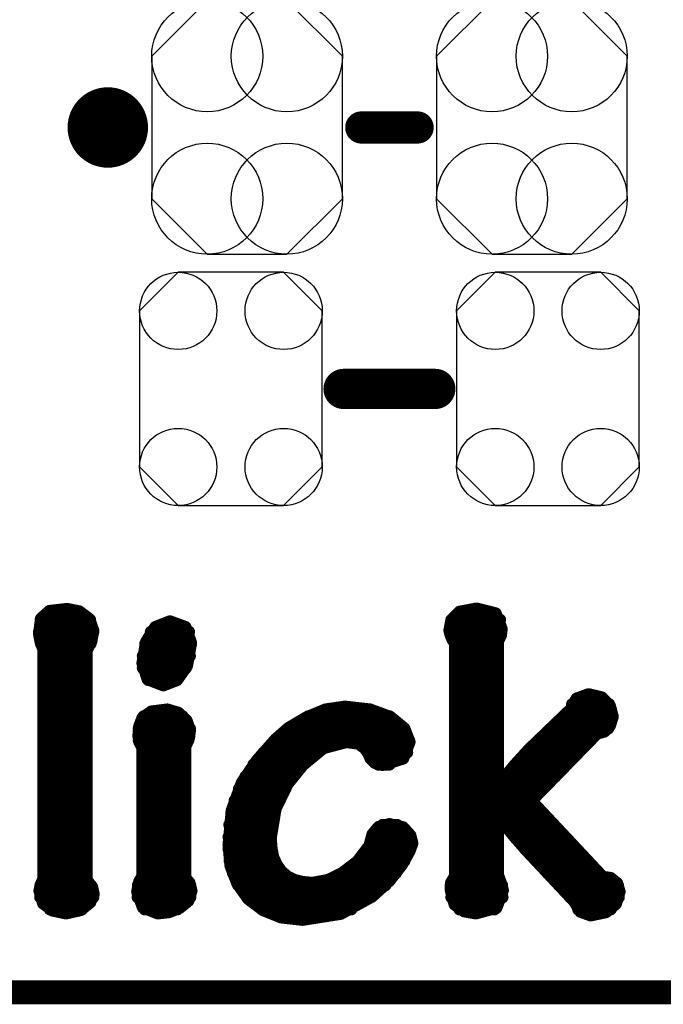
# Model space of a CAD drawing. Extents: x -0.07 to 0.95, y -0.15 to 2.1.
# Tile 3 of 19: x 0.55 to 0.71, y -0.15 to 0.09. Entities that reach past the tile are written whole.
import ezdxf

# ---------------------------------------------------------------- set-up
doc = ezdxf.new("R2010")
doc.units = 0
doc.layers.get('0').update_dxf_attribs({"linetype": 'CONTINUOUS'})
for name, color, linetype in [('gko', 6, 'CONTINUOUS'), ('gto', 2, 'CONTINUOUS'), ('gts', 1, 'CONTINUOUS')]:
    doc.layers.add(name, color=color, linetype=linetype)

# ---------------------------------------------------------------- blocks, each defined once
blk = doc.blocks.new('D22')
at = {"const_width": 0.005}
blk.add_lwpolyline([(-0.0025, 0, 1), (0.0025, 0, 1)], format="xyb", close=True, dxfattribs=at)
blk = doc.blocks.new('D36')
at = {"const_width": 0.004}
blk.add_lwpolyline([(-0.002, 0, 1), (0.002, 0, 1)], format="xyb", close=True, dxfattribs=at)
blk = doc.blocks.new('D38')
at = {"const_width": 0.0015}
blk.add_lwpolyline([(-0.00075, 0, 1), (0.00075, 0, 1)], format="xyb", close=True, dxfattribs=at)
blk = doc.blocks.new('D104')
blk.add_lwpolyline([(0.0227, -0.0194), (0.0227, 0.0194), (0.0131, 0.029), (-0.0131, 0.029), (-0.0227, 0.0194), (-0.0227, -0.0194), (-0.0131, -0.029), (0.0131, -0.029)], close=True)
for centre in [(-0.0131, 0.0194), (0.0131, 0.0194), (-0.0131, -0.0194), (0.0131, -0.0194)]:
    blk.add_circle(centre, 0.0096)
blk = doc.blocks.new('D105')
blk.add_lwpolyline([(-0.0237, 0.0177), (-0.0237, -0.0177), (-0.0099, -0.0315), (0.0099, -0.0315), (0.0237, -0.0177), (0.0237, 0.0177), (0.0099, 0.0315), (-0.0099, 0.0315)], close=True)
for centre in [(-0.0099, 0.0177), (0.0099, 0.0177), (-0.0099, -0.0177), (0.0099, -0.0177)]:
    blk.add_circle(centre, 0.0138)

msp = doc.modelspace()

# ---------------------------------------------------------------- linework, layer by layer
at = {"layer": 'gko', "color": 6, "const_width": 0.006}
msp.add_lwpolyline([(-0.05, -0.15), (0.85, -0.15)], dxfattribs=at)
at = {"layer": 'gto', "color": 2, "const_width": 0.01}
for points in [[(0.575, 0.065, 1), (0.565, 0.065)], [(0.565, 0.065, 1), (0.575, 0.065)]]:
    msp.add_lwpolyline(points, format="xyb", dxfattribs=at)
at = {"layer": 'gto', "color": 2}
for points, const_width in [([(0.565, 0.065), (0.565, 0.065)], 0.01), ([(0.575, 0.065), (0.575, 0.065)], 0.01), ([(0.575, 0.065), (0.575, 0.065)], 0.01), ([(0.633, 0.065), (0.647, 0.065)], 0.008), ([(0.6286, 0), (0.6514, 0)], 0.01), ([(0.5534, -0.0571), (0.5555, -0.0552)], 0.003), ([(0.5555, -0.0552), (0.5599, -0.0547)], 0.003), ([(0.5599, -0.0547), (0.5629, -0.0553)], 0.003), ([(0.5629, -0.0553), (0.5654, -0.0572)], 0.003), ([(0.6574, -0.0554), (0.6617, -0.0546)], 0.003), ([(0.6617, -0.0546), (0.6664, -0.0558)], 0.003), ([(0.5529, -0.0609), (0.5534, -0.0571)], 0.003), ([(0.5533, -0.0574), (0.5656, -0.0574)], 0.003), ([(0.5654, -0.0572), (0.5664, -0.0601)], 0.003), ([(0.5818, -0.0592), (0.5854, -0.0578)], 0.003), ([(0.5854, -0.0578), (0.5855, -0.0578)], 0.003), ([(0.5855, -0.0578), (0.5893, -0.0592)], 0.003), ([(0.6549, -0.06), (0.6554, -0.0574)], 0.003), ([(0.6554, -0.0574), (0.6574, -0.0554)], 0.003), ([(0.6554, -0.0574), (0.6675, -0.0574)], 0.003), ([(0.6664, -0.0558), (0.6679, -0.0597)], 0.003), ([(0.5659, -0.0628), (0.5664, -0.0601)], 0.003), ([(0.5795, -0.0629), (0.5818, -0.0592)], 0.003), ([(0.5893, -0.0592), (0.5907, -0.0631)], 0.003), ([(0.6549, -0.06), (0.6552, -0.0612)], 0.003), ([(0.6677, -0.0613), (0.6679, -0.0597)], 0.003), ([(0.5529, -0.0604), (0.5664, -0.0604)], 0.003), ([(0.5529, -0.0609), (0.5533, -0.063)], 0.003), ([(0.5807, -0.0604), (0.5902, -0.0604)], 0.003), ([(0.655, -0.0604), (0.6678, -0.0604)], 0.003), ([(0.6552, -0.0612), (0.6557, -0.0624)], 0.003), ([(0.6557, -0.0624), (0.6563, -0.0632)], 0.003), ([(0.667, -0.0627), (0.6677, -0.0613)], 0.003), ([(0.667, -0.0981), (0.667, -0.0627)], 0.003), ([(0.5533, -0.063), (0.554, -0.0648)], 0.003), ([(0.5534, -0.0634), (0.5657, -0.0634)], 0.003), ([(0.554, -0.1218), (0.554, -0.0648)], 0.003), ([(0.5647, -0.0651), (0.5659, -0.0628)], 0.003), ([(0.5647, -0.1221), (0.5647, -0.0651)], 0.003), ([(0.5786, -0.0682), (0.5795, -0.0629)], 0.003), ([(0.5793, -0.0634), (0.5907, -0.0634)], 0.003), ([(0.5897, -0.0688), (0.5907, -0.0631)], 0.003), ([(0.6563, -0.1211), (0.6563, -0.0632)], 0.003), ([(0.6563, -0.0634), (0.667, -0.0634)], 0.003), ([(0.554, -0.0664), (0.5647, -0.0664)], 0.003), ([(0.5787, -0.0664), (0.5904, -0.0664)], 0.003), ([(0.6563, -0.0664), (0.667, -0.0664)], 0.003), ([(0.554, -0.0694), (0.5647, -0.0694)], 0.003), ([(0.5786, -0.0682), (0.5799, -0.0722)], 0.003), ([(0.5787, -0.0694), (0.5894, -0.0694)], 0.003), ([(0.5872, -0.0724), (0.5897, -0.0688)], 0.003), ([(0.6563, -0.0694), (0.667, -0.0694)], 0.003), ([(0.554, -0.0724), (0.5647, -0.0724)], 0.003), ([(0.5799, -0.0722), (0.5838, -0.0737)], 0.003), ([(0.5801, -0.0724), (0.5872, -0.0724)], 0.003), ([(0.5838, -0.0737), (0.5872, -0.0724)], 0.003), ([(0.6563, -0.0724), (0.667, -0.0724)], 0.003), ([(0.554, -0.0754), (0.5647, -0.0754)], 0.003), ([(0.6563, -0.0754), (0.667, -0.0754)], 0.003), ([(0.6852, -0.0795), (0.6865, -0.077)], 0.003), ([(0.6865, -0.077), (0.6895, -0.0759)], 0.003), ([(0.6895, -0.0759), (0.6928, -0.0767)], 0.003), ([(0.6928, -0.0767), (0.6948, -0.0788)], 0.003), ([(0.554, -0.0784), (0.5647, -0.0784)], 0.003), ([(0.5808, -0.0802), (0.5848, -0.0797)], 0.003), ([(0.5848, -0.0797), (0.5875, -0.0805)], 0.003), ([(0.6193, -0.0817), (0.6241, -0.0797)], 0.003), ([(0.6241, -0.0797), (0.6289, -0.079)], 0.003), ([(0.6289, -0.079), (0.629, -0.079)], 0.003), ([(0.629, -0.079), (0.6352, -0.0797)], 0.003), ([(0.6352, -0.0797), (0.6403, -0.0816)], 0.003), ([(0.6563, -0.0784), (0.667, -0.0784)], 0.003), ([(0.6747, -0.0896), (0.6852, -0.0795)], 0.003), ([(0.6854, -0.0784), (0.6946, -0.0784)], 0.003), ([(0.6948, -0.0788), (0.6955, -0.0815)], 0.003), ([(0.554, -0.0814), (0.5647, -0.0814)], 0.003), ([(0.5778, -0.0839), (0.5786, -0.0818)], 0.003), ([(0.5786, -0.0818), (0.5808, -0.0802)], 0.003), ([(0.5789, -0.0814), (0.5886, -0.0814)], 0.003), ([(0.5875, -0.0805), (0.5896, -0.0825)], 0.003), ([(0.6149, -0.0843), (0.6193, -0.0817)], 0.003), ([(0.6198, -0.0814), (0.64, -0.0814)], 0.003), ([(0.6403, -0.0816), (0.6437, -0.0844)], 0.003), ([(0.6563, -0.0814), (0.667, -0.0814)], 0.003), ([(0.6832, -0.0814), (0.6955, -0.0814)], 0.003), ([(0.6948, -0.0837), (0.6955, -0.0815)], 0.003), ([(0.554, -0.0844), (0.5647, -0.0844)], 0.003), ([(0.5776, -0.0863), (0.5778, -0.0839)], 0.003), ([(0.5777, -0.0844), (0.5904, -0.0844)], 0.003), ([(0.5896, -0.0825), (0.5904, -0.0849)], 0.003), ([(0.6117, -0.0871), (0.6149, -0.0843)], 0.003), ([(0.6148, -0.0844), (0.6437, -0.0844)], 0.003), ([(0.6437, -0.0844), (0.645, -0.0878)], 0.003), ([(0.6563, -0.0844), (0.667, -0.0844)], 0.003), ([(0.6801, -0.0844), (0.6944, -0.0844)], 0.003), ([(0.6934, -0.0852), (0.6948, -0.0837)], 0.003), ([(0.5776, -0.0863), (0.5779, -0.0879)], 0.003), ([(0.5897, -0.088), (0.5902, -0.0867)], 0.003), ([(0.5902, -0.0867), (0.5904, -0.085)], 0.003), ([(0.5904, -0.085), (0.5904, -0.0849)], 0.003), ([(0.6071, -0.0923), (0.6117, -0.0871)], 0.003), ([(0.6753, -0.1024), (0.6916, -0.0857)], 0.003), ([(0.6916, -0.0857), (0.6934, -0.0852)], 0.003), ([(0.554, -0.0874), (0.5647, -0.0874)], 0.003), ([(0.5777, -0.0874), (0.59, -0.0874)], 0.003), ([(0.5779, -0.0879), (0.5786, -0.0893)], 0.003), ([(0.5786, -0.1211), (0.5786, -0.0893)], 0.003), ([(0.5893, -0.0888), (0.5897, -0.088)], 0.003), ([(0.5893, -0.1216), (0.5893, -0.0888)], 0.003), ([(0.6115, -0.0874), (0.6449, -0.0874)], 0.003), ([(0.6185, -0.0935), (0.6236, -0.0893)], 0.003), ([(0.6236, -0.0893), (0.6293, -0.0878)], 0.003), ([(0.6293, -0.0878), (0.6323, -0.0882)], 0.003), ([(0.6323, -0.0882), (0.6338, -0.0893)], 0.003), ([(0.6338, -0.0893), (0.6347, -0.0905)], 0.003), ([(0.6434, -0.0919), (0.645, -0.0878)], 0.003), ([(0.6563, -0.0874), (0.667, -0.0874)], 0.003), ([(0.6714, -0.0932), (0.6747, -0.0896)], 0.003), ([(0.677, -0.0874), (0.6899, -0.0874)], 0.003), ([(0.554, -0.0904), (0.5647, -0.0904)], 0.003), ([(0.5786, -0.0904), (0.5893, -0.0904)], 0.003), ([(0.6087, -0.0904), (0.6219, -0.0904)], 0.003), ([(0.6346, -0.0904), (0.6444, -0.0904)], 0.003), ([(0.6347, -0.0905), (0.6353, -0.0919)], 0.003), ([(0.6353, -0.0919), (0.6364, -0.093)], 0.003), ([(0.6383, -0.0935), (0.6434, -0.0919)], 0.003), ([(0.6563, -0.0904), (0.667, -0.0904)], 0.003), ([(0.674, -0.0904), (0.687, -0.0904)], 0.003), ([(0.554, -0.0934), (0.5647, -0.0934)], 0.003), ([(0.5786, -0.0934), (0.5893, -0.0934)], 0.003), ([(0.6033, -0.0979), (0.6071, -0.0923)], 0.003), ([(0.6062, -0.0934), (0.6186, -0.0934)], 0.003), ([(0.6147, -0.0982), (0.6185, -0.0935)], 0.003), ([(0.6364, -0.093), (0.6383, -0.0935)], 0.003), ([(0.6372, -0.0934), (0.64, -0.0934)], 0.003), ([(0.6563, -0.0934), (0.667, -0.0934)], 0.003), ([(0.6672, -0.0982), (0.6714, -0.0932)], 0.003), ([(0.6713, -0.0934), (0.6841, -0.0934)], 0.003), ([(0.554, -0.0964), (0.5647, -0.0964)], 0.003), ([(0.5786, -0.0964), (0.5893, -0.0964)], 0.003), ([(0.6042, -0.0964), (0.616, -0.0964)], 0.003), ([(0.6563, -0.0964), (0.667, -0.0964)], 0.003), ([(0.6687, -0.0964), (0.6812, -0.0964)], 0.003), ([(0.554, -0.0994), (0.5647, -0.0994)], 0.003), ([(0.5786, -0.0994), (0.5893, -0.0994)], 0.003), ([(0.6008, -0.1048), (0.6033, -0.0979)], 0.003), ([(0.6026, -0.0994), (0.614, -0.0994)], 0.003), ([(0.6117, -0.1044), (0.6147, -0.0982)], 0.003), ([(0.6563, -0.0994), (0.6782, -0.0994)], 0.003), ([(0.667, -0.0981), (0.6672, -0.0982)], 0.003), ([(0.554, -0.1024), (0.5647, -0.1024)], 0.003), ([(0.5786, -0.1024), (0.5893, -0.1024)], 0.003), ([(0.6015, -0.1024), (0.6125, -0.1024)], 0.003), ([(0.6563, -0.1024), (0.6753, -0.1024)], 0.003), ([(0.6753, -0.1024), (0.693, -0.1213)], 0.003), ([(0.554, -0.1054), (0.5647, -0.1054)], 0.003), ([(0.5786, -0.1054), (0.5893, -0.1054)], 0.003), ([(0.6, -0.1134), (0.6008, -0.1048)], 0.003), ([(0.6007, -0.1054), (0.6114, -0.1054)], 0.003), ([(0.6105, -0.1117), (0.6117, -0.1044)], 0.003), ([(0.6563, -0.1054), (0.6781, -0.1054)], 0.003), ([(0.667, -0.1067), (0.6672, -0.1066)], 0.003), ([(0.667, -0.1209), (0.667, -0.1067)], 0.003), ([(0.6672, -0.1066), (0.6712, -0.1115)], 0.003), ([(0.554, -0.1084), (0.5647, -0.1084)], 0.003), ([(0.5786, -0.1084), (0.5893, -0.1084)], 0.003), ([(0.6002, -0.1084), (0.6107, -0.1084)], 0.003), ([(0.6358, -0.1107), (0.6373, -0.1089)], 0.003), ([(0.6373, -0.1089), (0.64, -0.1082)], 0.003), ([(0.6383, -0.1084), (0.6419, -0.1084)], 0.003), ([(0.64, -0.1082), (0.6434, -0.109)], 0.003), ([(0.6434, -0.109), (0.6452, -0.111)], 0.003), ([(0.6563, -0.1084), (0.667, -0.1084)], 0.003), ([(0.6686, -0.1084), (0.6809, -0.1084)], 0.003), ([(0.554, -0.1114), (0.5647, -0.1114)], 0.003), ([(0.5786, -0.1114), (0.5893, -0.1114)], 0.003), ([(0.6, -0.1114), (0.6105, -0.1114)], 0.003), ([(0.635, -0.1136), (0.6358, -0.1107)], 0.003), ([(0.6356, -0.1114), (0.6453, -0.1114)], 0.003), ([(0.6452, -0.111), (0.6457, -0.113)], 0.003), ([(0.6563, -0.1114), (0.667, -0.1114)], 0.003), ([(0.6711, -0.1114), (0.6837, -0.1114)], 0.003), ([(0.6712, -0.1115), (0.6742, -0.1149)], 0.003), ([(0.6, -0.1134), (0.6005, -0.1186)], 0.003), ([(0.6105, -0.1117), (0.6107, -0.1142)], 0.003), ([(0.632, -0.1175), (0.635, -0.1136)], 0.003), ([(0.645, -0.1149), (0.6457, -0.113)], 0.003), ([(0.554, -0.1144), (0.5647, -0.1144)], 0.003), ([(0.5786, -0.1144), (0.5893, -0.1144)], 0.003), ([(0.6, -0.1144), (0.6107, -0.1144)], 0.003), ([(0.6107, -0.1142), (0.6111, -0.1164)], 0.003), ([(0.6111, -0.1164), (0.612, -0.1183)], 0.003), ([(0.6345, -0.1144), (0.6452, -0.1144)], 0.003), ([(0.6431, -0.1183), (0.645, -0.1149)], 0.003), ([(0.6563, -0.1144), (0.667, -0.1144)], 0.003), ([(0.6737, -0.1144), (0.6865, -0.1144)], 0.003), ([(0.6742, -0.1149), (0.686, -0.1275)], 0.003), ([(0.554, -0.1174), (0.5647, -0.1174)], 0.003), ([(0.5786, -0.1174), (0.5893, -0.1174)], 0.003), ([(0.6003, -0.1174), (0.6115, -0.1174)], 0.003), ([(0.6005, -0.1186), (0.6022, -0.123)], 0.003), ([(0.612, -0.1183), (0.6131, -0.1199)], 0.003), ([(0.6282, -0.1204), (0.632, -0.1175)], 0.003), ([(0.6321, -0.1174), (0.6437, -0.1174)], 0.003), ([(0.64, -0.1223), (0.6431, -0.1183)], 0.003), ([(0.6563, -0.1174), (0.667, -0.1174)], 0.003), ([(0.6765, -0.1174), (0.6893, -0.1174)], 0.003), ([(0.554, -0.1204), (0.5647, -0.1204)], 0.003), ([(0.5778, -0.1225), (0.5786, -0.1211)], 0.003), ([(0.5786, -0.1204), (0.5893, -0.1204)], 0.003), ([(0.6011, -0.1204), (0.6136, -0.1204)], 0.003), ([(0.6131, -0.1199), (0.6146, -0.1212)], 0.003), ([(0.6146, -0.1212), (0.6164, -0.1221)], 0.003), ([(0.6247, -0.1221), (0.6282, -0.1204)], 0.003), ([(0.6283, -0.1204), (0.6416, -0.1204)], 0.003), ([(0.6553, -0.1228), (0.6563, -0.1211)], 0.003), ([(0.6563, -0.1204), (0.667, -0.1204)], 0.003), ([(0.667, -0.1209), (0.6677, -0.1228)], 0.003), ([(0.6793, -0.1204), (0.6921, -0.1204)], 0.003), ([(0.693, -0.1213), (0.695, -0.1216)], 0.003), ([(0.553, -0.1248), (0.5533, -0.1233)], 0.003), ([(0.5533, -0.1233), (0.554, -0.1218)], 0.003), ([(0.5533, -0.1234), (0.5658, -0.1234)], 0.003), ([(0.5647, -0.1221), (0.5661, -0.1238)], 0.003), ([(0.5661, -0.1238), (0.5665, -0.1256)], 0.003), ([(0.5773, -0.125), (0.5778, -0.1225)], 0.003), ([(0.5775, -0.1234), (0.5905, -0.1234)], 0.003), ([(0.5893, -0.1216), (0.5903, -0.1228)], 0.003), ([(0.5903, -0.1228), (0.5908, -0.1248)], 0.003), ([(0.6022, -0.123), (0.6049, -0.1268)], 0.003), ([(0.6024, -0.1234), (0.639, -0.1234)], 0.003), ([(0.6164, -0.1221), (0.6185, -0.1226)], 0.003), ([(0.6185, -0.1226), (0.6209, -0.1228)], 0.003), ([(0.6209, -0.1228), (0.6247, -0.1221)], 0.003), ([(0.6357, -0.1262), (0.64, -0.1223)], 0.003), ([(0.6552, -0.1245), (0.6553, -0.1228)], 0.003), ([(0.6552, -0.1234), (0.668, -0.1234)], 0.003), ([(0.6677, -0.1228), (0.6682, -0.1247)], 0.003), ([(0.6821, -0.1234), (0.6968, -0.1234)], 0.003), ([(0.695, -0.1216), (0.6966, -0.1229)], 0.003), ([(0.6966, -0.1229), (0.6972, -0.125)], 0.003), ([(0.553, -0.1248), (0.5539, -0.1279)], 0.003), ([(0.5656, -0.1277), (0.5665, -0.1256)], 0.003), ([(0.5773, -0.125), (0.5787, -0.1289)], 0.003), ([(0.59, -0.1273), (0.5908, -0.1248)], 0.003), ([(0.6279, -0.1305), (0.6357, -0.1262)], 0.003), ([(0.6552, -0.1245), (0.6562, -0.1282)], 0.003), ([(0.6666, -0.129), (0.6682, -0.1247)], 0.003), ([(0.6963, -0.128), (0.6972, -0.125)], 0.003), ([(0.5532, -0.1264), (0.5664, -0.1264)], 0.003), ([(0.5539, -0.1279), (0.5563, -0.1297)], 0.003), ([(0.5632, -0.1296), (0.5656, -0.1277)], 0.003), ([(0.5774, -0.1264), (0.5905, -0.1264)], 0.003), ([(0.5879, -0.129), (0.59, -0.1273)], 0.003), ([(0.6046, -0.1264), (0.6354, -0.1264)], 0.003), ([(0.6049, -0.1268), (0.6086, -0.1296)], 0.003), ([(0.6554, -0.1264), (0.6681, -0.1264)], 0.003), ([(0.6562, -0.1282), (0.6586, -0.1299)], 0.003), ([(0.6849, -0.1264), (0.697, -0.1264)], 0.003), ([(0.686, -0.1275), (0.6875, -0.13)], 0.003), ([(0.6938, -0.1301), (0.6963, -0.128)], 0.003), ([(0.5556, -0.1294), (0.5636, -0.1294)], 0.003), ([(0.5563, -0.1297), (0.5596, -0.1304)], 0.003), ([(0.5596, -0.1304), (0.5632, -0.1296)], 0.003), ([(0.5787, -0.1289), (0.5824, -0.1304)], 0.003), ([(0.5792, -0.1294), (0.5873, -0.1294)], 0.003), ([(0.5824, -0.1304), (0.5852, -0.1301)], 0.003), ([(0.5852, -0.1301), (0.5879, -0.129)], 0.003), ([(0.6083, -0.1294), (0.6305, -0.1294)], 0.003), ([(0.6086, -0.1296), (0.6131, -0.1314)], 0.003), ([(0.6184, -0.132), (0.6279, -0.1305)], 0.003), ([(0.6574, -0.1294), (0.6661, -0.1294)], 0.003), ([(0.6586, -0.1299), (0.6615, -0.1304)], 0.003), ([(0.6615, -0.1304), (0.6666, -0.129)], 0.003), ([(0.6869, -0.1294), (0.695, -0.1294)], 0.003), ([(0.6875, -0.13), (0.69, -0.1309)], 0.003), ([(0.69, -0.1309), (0.6938, -0.1301)], 0.003), ([(0.6131, -0.1314), (0.6184, -0.132)], 0.003)]:
    msp.add_lwpolyline(points, dxfattribs=dict(at, const_width=const_width))

# ---------------------------------------------------------------- block references
at = {"layer": 'gto'}
for name, p in [('D22', (0.565, 0.065)), ('D22', (0.565, 0.065)), ('D22', (0.575, 0.065)), ('D22', (0.575, 0.065)), ('D22', (0.575, 0.065)), ('D22', (0.575, 0.065)), ('D36', (0.633, 0.065)), ('D36', (0.647, 0.065)), ('D22', (0.6286, 0)), ('D22', (0.6514, 0)), ('D38', (0.5555, -0.0552)), ('D38', (0.5555, -0.0552)), ('D38', (0.5599, -0.0547)), ('D38', (0.5599, -0.0547)), ('D38', (0.5629, -0.0553)), ('D38', (0.5629, -0.0553)), ('D38', (0.6617, -0.0546)), ('D38', (0.6617, -0.0546)), ('D38', (0.5533, -0.0574)), ('D38', (0.5534, -0.0571)), ('D38', (0.5534, -0.0571)), ('D38', (0.5654, -0.0572)), ('D38', (0.5654, -0.0572)), ('D38', (0.5656, -0.0574)), ('D38', (0.5854, -0.0578)), ('D38', (0.5854, -0.0578)), ('D38', (0.5855, -0.0578)), ('D38', (0.5855, -0.0578)), ('D38', (0.6554, -0.0574)), ('D38', (0.6554, -0.0574)), ('D38', (0.6554, -0.0574)), ('D38', (0.6574, -0.0554)), ('D38', (0.6574, -0.0554)), ('D38', (0.6664, -0.0558)), ('D38', (0.6664, -0.0558)), ('D38', (0.6675, -0.0574)), ('D38', (0.5664, -0.0601)), ('D38', (0.5664, -0.0601)), ('D38', (0.5818, -0.0592)), ('D38', (0.5818, -0.0592)), ('D38', (0.5893, -0.0592)), ('D38', (0.5893, -0.0592)), ('D38', (0.6549, -0.06)), ('D38', (0.6549, -0.06)), ('D38', (0.6679, -0.0597)), ('D38', (0.6679, -0.0597)), ('D38', (0.5529, -0.0604)), ('D38', (0.5529, -0.0609)), ('D38', (0.5529, -0.0609)), ('D38', (0.5664, -0.0604)), ('D38', (0.5807, -0.0604)), ('D38', (0.5902, -0.0604)), ('D38', (0.655, -0.0604)), ('D38', (0.6552, -0.0612)), ('D38', (0.6557, -0.0624)), ('D38', (0.667, -0.0627)), ('D38', (0.667, -0.0627)), ('D38', (0.6677, -0.0613)), ('D38', (0.6678, -0.0604)), ('D38', (0.5533, -0.063)), ('D38', (0.5534, -0.0634)), ('D38', (0.554, -0.0648)), ('D38', (0.554, -0.0648)), ('D38', (0.5647, -0.0651)), ('D38', (0.5657, -0.0634)), ('D38', (0.5659, -0.0628)), ('D38', (0.5793, -0.0634)), ('D38', (0.5795, -0.0629)), ('D38', (0.5795, -0.0629)), ('D38', (0.5907, -0.0631)), ('D38', (0.5907, -0.0631)), ('D38', (0.5907, -0.0634)), ('D38', (0.6563, -0.0632)), ('D38', (0.6563, -0.0632)), ('D38', (0.6563, -0.0634)), ('D38', (0.667, -0.0634)), ('D38', (0.554, -0.0664)), ('D38', (0.5647, -0.0664)), ('D38', (0.5787, -0.0664)), ('D38', (0.5904, -0.0664)), ('D38', (0.6563, -0.0664)), ('D38', (0.667, -0.0664)), ('D38', (0.554, -0.0694)), ('D38', (0.5647, -0.0694)), ('D38', (0.5786, -0.0682)), ('D38', (0.5786, -0.0682)), ('D38', (0.5787, -0.0694)), ('D38', (0.5894, -0.0694)), ('D38', (0.5897, -0.0688)), ('D38', (0.6563, -0.0694)), ('D38', (0.667, -0.0694)), ('D38', (0.554, -0.0724)), ('D38', (0.5647, -0.0724)), ('D38', (0.5799, -0.0722)), ('D38', (0.5801, -0.0724)), ('D38', (0.5872, -0.0724)), ('D38', (0.5872, -0.0724)), ('D38', (0.6563, -0.0724)), ('D38', (0.667, -0.0724)), ('D38', (0.5838, -0.0737)), ('D38', (0.554, -0.0754)), ('D38', (0.5647, -0.0754)), ('D38', (0.6563, -0.0754)), ('D38', (0.667, -0.0754)), ('D38', (0.6865, -0.077)), ('D38', (0.6865, -0.077)), ('D38', (0.6895, -0.0759)), ('D38', (0.6895, -0.0759)), ('D38', (0.6928, -0.0767)), ('D38', (0.6928, -0.0767)), ('D38', (0.554, -0.0784)), ('D38', (0.5647, -0.0784)), ('D38', (0.5848, -0.0797)), ('D38', (0.5848, -0.0797)), ('D38', (0.6241, -0.0797)), ('D38', (0.6241, -0.0797)), ('D38', (0.6289, -0.079)), ('D38', (0.6289, -0.079)), ('D38', (0.629, -0.079)), ('D38', (0.629, -0.079)), ('D38', (0.6352, -0.0797)), ('D38', (0.6352, -0.0797)), ('D38', (0.6563, -0.0784)), ('D38', (0.667, -0.0784)), ('D38', (0.6852, -0.0795)), ('D38', (0.6852, -0.0795)), ('D38', (0.6854, -0.0784)), ('D38', (0.6946, -0.0784)), ('D38', (0.6948, -0.0788)), ('D38', (0.6948, -0.0788)), ('D38', (0.554, -0.0814)), ('D38', (0.5647, -0.0814)), ('D38', (0.5786, -0.0818)), ('D38', (0.5786, -0.0818)), ('D38', (0.5789, -0.0814)), ('D38', (0.5808, -0.0802)), ('D38', (0.5808, -0.0802)), ('D38', (0.5875, -0.0805)), ('D38', (0.5875, -0.0805)), ('D38', (0.5886, -0.0814)), ('D38', (0.6193, -0.0817)), ('D38', (0.6193, -0.0817)), ('D38', (0.6198, -0.0814)), ('D38', (0.64, -0.0814)), ('D38', (0.6403, -0.0816)), ('D38', (0.6403, -0.0816)), ('D38', (0.6563, -0.0814)), ('D38', (0.667, -0.0814)), ('D38', (0.6832, -0.0814)), ('D38', (0.6955, -0.0814)), ('D38', (0.6955, -0.0815)), ('D38', (0.6955, -0.0815)), ('D38', (0.554, -0.0844)), ('D38', (0.5647, -0.0844)), ('D38', (0.5777, -0.0844)), ('D38', (0.5778, -0.0839)), ('D38', (0.5778, -0.0839)), ('D38', (0.5896, -0.0825)), ('D38', (0.5896, -0.0825)), ('D38', (0.5904, -0.0844)), ('D38', (0.6148, -0.0844)), ('D38', (0.6149, -0.0843)), ('D38', (0.6149, -0.0843)), ('D38', (0.6437, -0.0844)), ('D38', (0.6437, -0.0844)), ('D38', (0.6437, -0.0844)), ('D38', (0.6563, -0.0844)), ('D38', (0.667, -0.0844)), ('D38', (0.6801, -0.0844)), ('D38', (0.6944, -0.0844)), ('D38', (0.6948, -0.0837)), ('D38', (0.5776, -0.0863)), ('D38', (0.5776, -0.0863)), ('D38', (0.5902, -0.0867)), ('D38', (0.5904, -0.0849)), ('D38', (0.5904, -0.0849)), ('D38', (0.5904, -0.085)), ('D38', (0.6117, -0.0871)), ('D38', (0.6117, -0.0871)), ('D38', (0.6916, -0.0857)), ('D38', (0.6934, -0.0852)), ('D38', (0.554, -0.0874)), ('D38', (0.5647, -0.0874)), ('D38', (0.5777, -0.0874)), ('D38', (0.5779, -0.0879)), ('D38', (0.5786, -0.0893)), ('D38', (0.5786, -0.0893)), ('D38', (0.5893, -0.0888)), ('D38', (0.5897, -0.088)), ('D38', (0.59, -0.0874)), ('D38', (0.6115, -0.0874)), ('D38', (0.6236, -0.0893)), ('D38', (0.6293, -0.0878)), ('D38', (0.6323, -0.0882)), ('D38', (0.6338, -0.0893)), ('D38', (0.6449, -0.0874)), ('D38', (0.645, -0.0878)), ('D38', (0.645, -0.0878)), ('D38', (0.6563, -0.0874)), ('D38', (0.667, -0.0874)), ('D38', (0.6747, -0.0896)), ('D38', (0.6747, -0.0896)), ('D38', (0.677, -0.0874)), ('D38', (0.6899, -0.0874)), ('D38', (0.554, -0.0904)), ('D38', (0.5647, -0.0904)), ('D38', (0.5786, -0.0904)), ('D38', (0.5893, -0.0904)), ('D38', (0.6087, -0.0904)), ('D38', (0.6219, -0.0904)), ('D38', (0.6346, -0.0904)), ('D38', (0.6347, -0.0905)), ('D38', (0.6353, -0.0919)), ('D38', (0.6434, -0.0919)), ('D38', (0.6444, -0.0904)), ('D38', (0.6563, -0.0904)), ('D38', (0.667, -0.0904)), ('D38', (0.674, -0.0904)), ('D38', (0.687, -0.0904)), ('D38', (0.554, -0.0934)), ('D38', (0.5647, -0.0934)), ('D38', (0.5786, -0.0934)), ('D38', (0.5893, -0.0934)), ('D38', (0.6062, -0.0934)), ('D38', (0.6071, -0.0923)), ('D38', (0.6071, -0.0923)), ('D38', (0.6185, -0.0935)), ('D38', (0.6186, -0.0934)), ('D38', (0.6364, -0.093)), ('D38', (0.6372, -0.0934)), ('D38', (0.6383, -0.0935)), ('D38', (0.64, -0.0934)), ('D38', (0.6563, -0.0934)), ('D38', (0.667, -0.0934)), ('D38', (0.6713, -0.0934)), ('D38', (0.6714, -0.0932)), ('D38', (0.6714, -0.0932)), ('D38', (0.6841, -0.0934)), ('D38', (0.554, -0.0964)), ('D38', (0.5647, -0.0964)), ('D38', (0.5786, -0.0964)), ('D38', (0.5893, -0.0964)), ('D38', (0.6042, -0.0964)), ('D38', (0.616, -0.0964)), ('D38', (0.6563, -0.0964)), ('D38', (0.667, -0.0964)), ('D38', (0.6687, -0.0964)), ('D38', (0.6812, -0.0964)), ('D38', (0.554, -0.0994)), ('D38', (0.5647, -0.0994)), ('D38', (0.5786, -0.0994)), ('D38', (0.5893, -0.0994)), ('D38', (0.6026, -0.0994)), ('D38', (0.6033, -0.0979)), ('D38', (0.6033, -0.0979)), ('D38', (0.614, -0.0994)), ('D38', (0.6147, -0.0982)), ('D38', (0.6563, -0.0994)), ('D38', (0.667, -0.0981)), ('D38', (0.667, -0.0981)), ('D38', (0.6672, -0.0982)), ('D38', (0.6672, -0.0982)), ('D38', (0.6782, -0.0994)), ('D38', (0.554, -0.1024)), ('D38', (0.5647, -0.1024)), ('D38', (0.5786, -0.1024)), ('D38', (0.5893, -0.1024)), ('D38', (0.6015, -0.1024)), ('D38', (0.6125, -0.1024)), ('D38', (0.6563, -0.1024)), ('D38', (0.6753, -0.1024)), ('D38', (0.6753, -0.1024)), ('D38', (0.6753, -0.1024)), ('D38', (0.554, -0.1054)), ('D38', (0.5647, -0.1054)), ('D38', (0.5786, -0.1054)), ('D38', (0.5893, -0.1054)), ('D38', (0.6007, -0.1054)), ('D38', (0.6008, -0.1048)), ('D38', (0.6008, -0.1048)), ('D38', (0.6114, -0.1054)), ('D38', (0.6117, -0.1044)), ('D38', (0.6563, -0.1054)), ('D38', (0.667, -0.1067)), ('D38', (0.6672, -0.1066)), ('D38', (0.6781, -0.1054)), ('D38', (0.554, -0.1084)), ('D38', (0.5647, -0.1084)), ('D38', (0.5786, -0.1084)), ('D38', (0.5893, -0.1084)), ('D38', (0.6002, -0.1084)), ('D38', (0.6107, -0.1084)), ('D38', (0.6373, -0.1089)), ('D38', (0.6373, -0.1089)), ('D38', (0.6383, -0.1084)), ('D38', (0.64, -0.1082)), ('D38', (0.64, -0.1082)), ('D38', (0.6419, -0.1084)), ('D38', (0.6434, -0.109)), ('D38', (0.6434, -0.109)), ('D38', (0.6563, -0.1084)), ('D38', (0.667, -0.1084)), ('D38', (0.6686, -0.1084)), ('D38', (0.6809, -0.1084)), ('D38', (0.554, -0.1114)), ('D38', (0.5647, -0.1114)), ('D38', (0.5786, -0.1114)), ('D38', (0.5893, -0.1114)), ('D38', (0.6, -0.1114)), ('D38', (0.6105, -0.1114)), ('D38', (0.6356, -0.1114)), ('D38', (0.6358, -0.1107)), ('D38', (0.6358, -0.1107)), ('D38', (0.6452, -0.111)), ('D38', (0.6452, -0.111)), ('D38', (0.6453, -0.1114)), ('D38', (0.6563, -0.1114)), ('D38', (0.667, -0.1114)), ('D38', (0.6711, -0.1114)), ('D38', (0.6712, -0.1115)), ('D38', (0.6837, -0.1114)), ('D38', (0.6, -0.1134)), ('D38', (0.6, -0.1134)), ('D38', (0.6105, -0.1117)), ('D38', (0.6105, -0.1117)), ('D38', (0.635, -0.1136)), ('D38', (0.635, -0.1136)), ('D38', (0.6457, -0.113)), ('D38', (0.6457, -0.113)), ('D38', (0.554, -0.1144)), ('D38', (0.5647, -0.1144)), ('D38', (0.5786, -0.1144)), ('D38', (0.5893, -0.1144)), ('D38', (0.6, -0.1144)), ('D38', (0.6107, -0.1142)), ('D38', (0.6107, -0.1142)), ('D38', (0.6107, -0.1144)), ('D38', (0.6111, -0.1164)), ('D38', (0.6111, -0.1164)), ('D38', (0.6345, -0.1144)), ('D38', (0.645, -0.1149)), ('D38', (0.6452, -0.1144)), ('D38', (0.6563, -0.1144)), ('D38', (0.667, -0.1144)), ('D38', (0.6737, -0.1144)), ('D38', (0.6742, -0.1149)), ('D38', (0.6865, -0.1144)), ('D38', (0.554, -0.1174)), ('D38', (0.5647, -0.1174)), ('D38', (0.5786, -0.1174)), ('D38', (0.5893, -0.1174)), ('D38', (0.6003, -0.1174)), ('D38', (0.6005, -0.1186)), ('D38', (0.6115, -0.1174)), ('D38', (0.612, -0.1183)), ('D38', (0.612, -0.1183)), ('D38', (0.632, -0.1175)), ('D38', (0.632, -0.1175)), ('D38', (0.6321, -0.1174)), ('D38', (0.6431, -0.1183)), ('D38', (0.6437, -0.1174)), ('D38', (0.6563, -0.1174)), ('D38', (0.667, -0.1174)), ('D38', (0.6765, -0.1174)), ('D38', (0.6893, -0.1174)), ('D38', (0.554, -0.1204)), ('D38', (0.5647, -0.1204)), ('D38', (0.5786, -0.1204)), ('D38', (0.5786, -0.1211)), ('D38', (0.5786, -0.1211)), ('D38', (0.5893, -0.1204)), ('D38', (0.6011, -0.1204)), ('D38', (0.6131, -0.1199)), ('D38', (0.6131, -0.1199)), ('D38', (0.6136, -0.1204)), ('D38', (0.6146, -0.1212)), ('D38', (0.6146, -0.1212)), ('D38', (0.6282, -0.1204)), ('D38', (0.6282, -0.1204)), ('D38', (0.6283, -0.1204)), ('D38', (0.6416, -0.1204)), ('D38', (0.6563, -0.1204)), ('D38', (0.6563, -0.1211)), ('D38', (0.6563, -0.1211)), ('D38', (0.667, -0.1204)), ('D38', (0.667, -0.1209)), ('D38', (0.667, -0.1209)), ('D38', (0.6793, -0.1204)), ('D38', (0.6921, -0.1204)), ('D38', (0.693, -0.1213)), ('D38', (0.693, -0.1213)), ('D38', (0.5533, -0.1233)), ('D38', (0.5533, -0.1233)), ('D38', (0.5533, -0.1234)), ('D38', (0.554, -0.1218)), ('D38', (0.554, -0.1218)), ('D38', (0.5647, -0.1221)), ('D38', (0.5647, -0.1221)), ('D38', (0.5658, -0.1234)), ('D38', (0.5661, -0.1238)), ('D38', (0.5661, -0.1238)), ('D38', (0.5775, -0.1234)), ('D38', (0.5778, -0.1225)), ('D38', (0.5778, -0.1225)), ('D38', (0.5893, -0.1216)), ('D38', (0.5893, -0.1216)), ('D38', (0.5903, -0.1228)), ('D38', (0.5903, -0.1228)), ('D38', (0.5905, -0.1234)), ('D38', (0.6022, -0.123)), ('D38', (0.6024, -0.1234)), ('D38', (0.6164, -0.1221)), ('D38', (0.6164, -0.1221)), ('D38', (0.6185, -0.1226)), ('D38', (0.6185, -0.1226)), ('D38', (0.6209, -0.1228)), ('D38', (0.6209, -0.1228)), ('D38', (0.6247, -0.1221)), ('D38', (0.6247, -0.1221)), ('D38', (0.639, -0.1234)), ('D38', (0.64, -0.1223)), ('D38', (0.6552, -0.1234)), ('D38', (0.6553, -0.1228)), ('D38', (0.6553, -0.1228)), ('D38', (0.6677, -0.1228)), ('D38', (0.6677, -0.1228)), ('D38', (0.668, -0.1234)), ('D38', (0.6821, -0.1234)), ('D38', (0.695, -0.1216)), ('D38', (0.695, -0.1216)), ('D38', (0.6966, -0.1229)), ('D38', (0.6966, -0.1229)), ('D38', (0.6968, -0.1234)), ('D38', (0.553, -0.1248)), ('D38', (0.553, -0.1248)), ('D38', (0.5665, -0.1256)), ('D38', (0.5665, -0.1256)), ('D38', (0.5773, -0.125)), ('D38', (0.5773, -0.125)), ('D38', (0.5908, -0.1248)), ('D38', (0.5908, -0.1248)), ('D38', (0.6357, -0.1262)), ('D38', (0.6552, -0.1245)), ('D38', (0.6552, -0.1245)), ('D38', (0.6682, -0.1247)), ('D38', (0.6682, -0.1247)), ('D38', (0.6972, -0.125)), ('D38', (0.6972, -0.125)), ('D38', (0.5532, -0.1264)), ('D38', (0.5539, -0.1279)), ('D38', (0.5656, -0.1277)), ('D38', (0.5664, -0.1264)), ('D38', (0.5774, -0.1264)), ('D38', (0.59, -0.1273)), ('D38', (0.5905, -0.1264)), ('D38', (0.6046, -0.1264)), ('D38', (0.6049, -0.1268)), ('D38', (0.6354, -0.1264)), ('D38', (0.6554, -0.1264)), ('D38', (0.6562, -0.1282)), ('D38', (0.6681, -0.1264)), ('D38', (0.6849, -0.1264)), ('D38', (0.686, -0.1275)), ('D38', (0.6963, -0.128)), ('D38', (0.697, -0.1264)), ('D38', (0.5556, -0.1294)), ('D38', (0.5563, -0.1297)), ('D38', (0.5596, -0.1304)), ('D38', (0.5632, -0.1296)), ('D38', (0.5636, -0.1294)), ('D38', (0.5787, -0.1289)), ('D38', (0.5792, -0.1294)), ('D38', (0.5824, -0.1304)), ('D38', (0.5852, -0.1301)), ('D38', (0.5873, -0.1294)), ('D38', (0.5879, -0.129)), ('D38', (0.6083, -0.1294)), ('D38', (0.6086, -0.1296)), ('D38', (0.6279, -0.1305)), ('D38', (0.6305, -0.1294)), ('D38', (0.6574, -0.1294)), ('D38', (0.6586, -0.1299)), ('D38', (0.6615, -0.1304)), ('D38', (0.6661, -0.1294)), ('D38', (0.6666, -0.129)), ('D38', (0.6869, -0.1294)), ('D38', (0.6875, -0.13)), ('D38', (0.69, -0.1309)), ('D38', (0.6938, -0.1301)), ('D38', (0.695, -0.1294)), ('D38', (0.6131, -0.1314)), ('D38', (0.6184, -0.132))]:
    msp.add_blockref(name, p, dxfattribs=at)
at = {"layer": 'gts'}
for name, p in [('D105', (0.6046, 0.065)), ('D105', (0.6754, 0.065)), ('D104', (0.6006, 0)), ('D104', (0.6794, 0))]:
    msp.add_blockref(name, p, dxfattribs=at)

doc.saveas('drawing.dxf')
